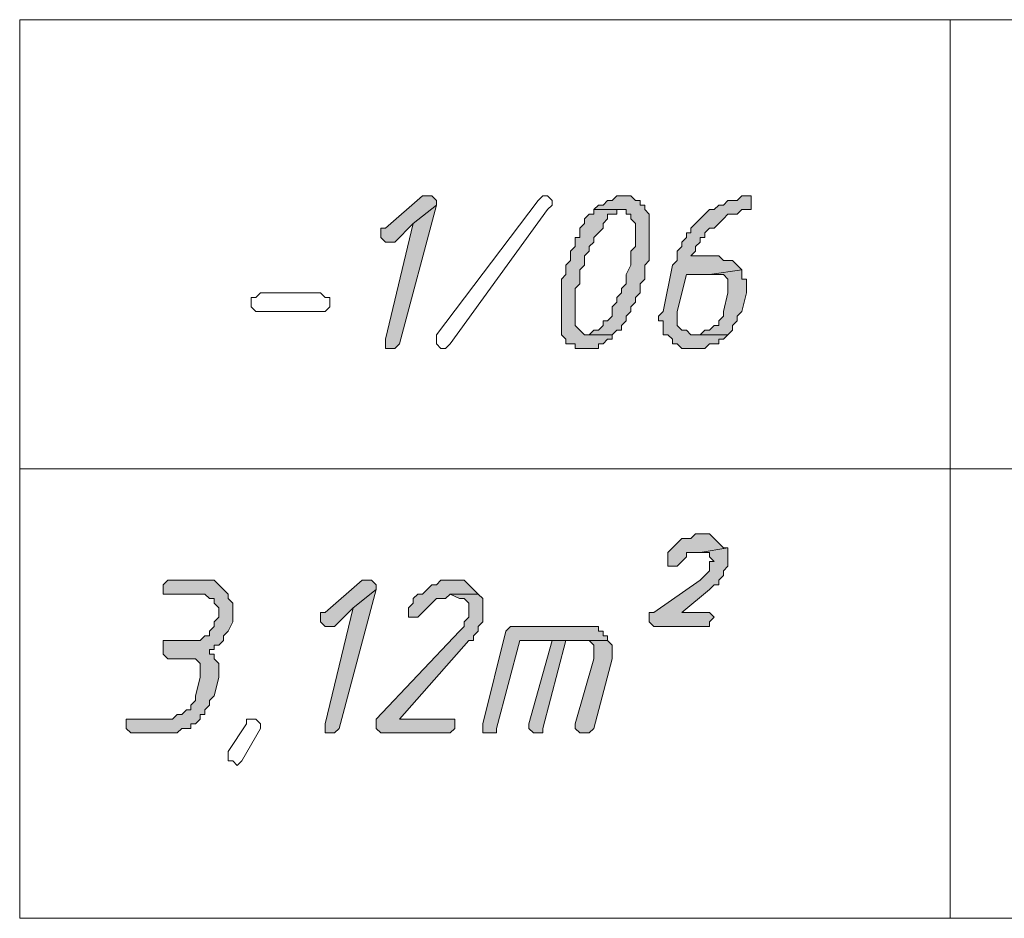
# Model space of a CAD drawing. Header units: inches. Extents: x 1504 to 12593, y -807 to 3183.
# Tile 187 of 256: x 5139 to 5228, y 1652 to 1734. Entities that reach past the tile are written whole.
import ezdxf

# ---------------------------------------------------------------- set-up
doc = ezdxf.new("R2010")
doc.units = ezdxf.units.IN
doc.header["$MEASUREMENT"] = 0
for name, color, linetype in [('at_Entity', 7, 'Continuous'), ('at_Rect', 7, 'Continuous'), ('at_Solid', 7, 'Continuous')]:
    doc.layers.add(name, color=color, linetype=linetype)

msp = doc.modelspace()

# ---------------------------------------------------------------- hatches: boundary and pattern name
at = {"layer": 'at_Solid', "lineweight": 15}
for points in [[(5175.796, 1717.647), (5175.372, 1717.647), (5171.992, 1714.69), (5171.573, 1714.69), (5171.573, 1714.266), (5171.573, 1713.848), (5171.992, 1713.424), (5172.84, 1713.424), (5174.53, 1715.114), (5176.639, 1716.799), (5176.639, 1717.223), (5176.215, 1717.647)], [(5193.955, 1717.647), (5193.113, 1717.647), (5192.694, 1717.223), (5192.27, 1717.223), (5191.846, 1716.799), (5191.422, 1716.799), (5191.004, 1716.38), (5193.955, 1716.38), (5193.955, 1715.956), (5194.379, 1715.956), (5194.379, 1715.532), (5194.803, 1715.114), (5194.803, 1714.266), (5194.803, 1713), (5194.379, 1712.576), (5194.379, 1711.309), (5193.955, 1710.467), (5193.955, 1709.619), (5193.537, 1709.195), (5193.537, 1708.776), (5193.113, 1708.353), (5193.113, 1707.929), (5192.694, 1707.51), (5192.694, 1706.662), (5192.27, 1706.244), (5191.846, 1706.244), (5191.846, 1705.82), (5191.422, 1705.396), (5191.004, 1705.396), (5190.58, 1704.972), (5192.694, 1704.972), (5193.113, 1705.396), (5193.537, 1705.396), (5193.537, 1705.82), (5193.955, 1706.244), (5193.955, 1706.662), (5194.379, 1707.086), (5194.379, 1707.51), (5194.803, 1707.929), (5194.803, 1708.353), (5195.227, 1708.776), (5195.227, 1709.619), (5195.651, 1710.043), (5195.651, 1711.309), (5196.069, 1711.733), (5196.069, 1715.956), (5195.651, 1716.38), (5195.651, 1716.799), (5195.227, 1716.799), (5195.227, 1717.223), (5194.803, 1717.223), (5194.379, 1717.647)], [(5204.94, 1717.647), (5204.516, 1717.647), (5204.097, 1717.223), (5203.249, 1717.223), (5202.831, 1716.799), (5202.407, 1716.799), (5201.983, 1716.38), (5201.559, 1716.38), (5201.14, 1715.956), (5200.717, 1715.532), (5200.293, 1715.114), (5199.874, 1714.69), (5199.874, 1714.266), (5199.45, 1714.266), (5199.45, 1713.848), (5199.026, 1713.424), (5199.026, 1713), (5198.608, 1712.576), (5198.608, 1711.733), (5198.184, 1711.309), (5197.336, 1707.086), (5196.917, 1706.662), (5196.917, 1706.244), (5197.336, 1706.244), (5197.336, 1704.972), (5197.76, 1704.972), (5198.184, 1704.553), (5198.184, 1704.129), (5198.608, 1704.129), (5199.026, 1703.705), (5201.14, 1703.705), (5201.559, 1704.129), (5202.407, 1704.129), (5202.407, 1704.553), (5202.831, 1704.553), (5203.249, 1704.972), (5199.874, 1704.972), (5199.45, 1705.396), (5199.026, 1705.396), (5198.608, 1705.82), (5198.608, 1706.662), (5198.608, 1707.086), (5199.45, 1710.467), (5201.559, 1710.467), (5204.516, 1710.891), (5204.097, 1711.309), (5203.673, 1711.733), (5202.831, 1711.733), (5202.407, 1712.152), (5199.874, 1712.152), (5200.293, 1712.576), (5200.293, 1713), (5200.717, 1713.424), (5200.717, 1713.848), (5201.14, 1713.848), (5201.14, 1714.266), (5201.559, 1714.69), (5201.983, 1714.69), (5202.407, 1715.114), (5202.831, 1715.532), (5203.249, 1715.956), (5204.097, 1715.956), (5204.516, 1716.38), (5205.364, 1716.38), (5205.364, 1717.647)], [(5176.639, 1716.799), (5174.53, 1715.114), (5171.992, 1704.553), (5171.992, 1703.705), (5172.84, 1703.705), (5173.264, 1704.129)], [(5191.004, 1716.38), (5191.004, 1715.956), (5190.58, 1715.956), (5190.156, 1715.532), (5190.156, 1715.114), (5189.732, 1714.69), (5189.732, 1713.848), (5189.314, 1713.848), (5189.314, 1713), (5188.89, 1712.576), (5188.89, 1711.733), (5188.466, 1711.309), (5188.466, 1710.467), (5188.047, 1710.043), (5188.047, 1709.619), (5188.047, 1704.972), (5188.466, 1704.553), (5188.466, 1704.129), (5189.314, 1704.129), (5189.314, 1703.705), (5191.422, 1703.705), (5191.422, 1704.129), (5191.846, 1704.129), (5192.27, 1704.553), (5192.694, 1704.553), (5192.694, 1704.972), (5190.156, 1704.972), (5189.732, 1705.396), (5189.314, 1705.82), (5189.314, 1707.086), (5189.314, 1709.195), (5189.732, 1709.619), (5189.732, 1710.891), (5190.156, 1711.309), (5190.156, 1712.152), (5190.58, 1712.576), (5190.58, 1713), (5191.004, 1713.424), (5191.004, 1713.848), (5191.422, 1714.266), (5191.846, 1714.69), (5191.846, 1715.114), (5192.27, 1715.532), (5192.27, 1715.956), (5193.113, 1715.956), (5193.113, 1716.38), (5193.537, 1716.38)], [(5204.516, 1710.891), (5201.559, 1710.467), (5202.831, 1710.467), (5203.249, 1710.043), (5203.249, 1709.195), (5203.249, 1708.776), (5202.831, 1707.086), (5202.831, 1706.662), (5202.407, 1706.244), (5202.407, 1705.82), (5201.983, 1705.82), (5201.559, 1705.396), (5201.14, 1705.396), (5200.717, 1704.972), (5200.293, 1704.972), (5203.249, 1704.972), (5203.673, 1705.396), (5203.673, 1705.82), (5204.097, 1706.244), (5204.097, 1706.662), (5204.516, 1707.086), (5204.94, 1708.776), (5204.94, 1709.195), (5204.94, 1710.043), (5204.516, 1710.043), (5204.516, 1710.467)], [(5201.14, 1686.813), (5200.293, 1686.813), (5199.874, 1686.389), (5199.026, 1686.389), (5198.608, 1685.965), (5198.184, 1685.547), (5197.76, 1685.123), (5197.76, 1684.699), (5197.76, 1683.851), (5198.608, 1683.851), (5199.026, 1684.275), (5199.45, 1684.699), (5199.45, 1685.123), (5200.717, 1685.123), (5203.249, 1685.547), (5202.831, 1685.547), (5202.407, 1685.965), (5201.983, 1686.389), (5201.559, 1686.813)], [(5203.249, 1685.547), (5200.717, 1685.123), (5201.559, 1685.123), (5201.559, 1684.699), (5201.983, 1684.275), (5201.559, 1684.275), (5201.559, 1683.432), (5201.14, 1683.008), (5200.717, 1682.584), (5196.493, 1679.628), (5196.069, 1679.628), (5196.069, 1678.785), (5196.493, 1678.361), (5201.559, 1678.361), (5201.559, 1678.785), (5201.983, 1679.209), (5201.559, 1679.628), (5199.026, 1679.628), (5201.559, 1681.742), (5201.983, 1682.166), (5202.407, 1682.166), (5202.407, 1682.584), (5202.831, 1683.008), (5202.831, 1683.432), (5203.249, 1683.851), (5203.249, 1684.699), (5203.249, 1685.123)], [(5155.523, 1682.584), (5152.142, 1682.584), (5151.718, 1682.166), (5151.718, 1681.318), (5155.523, 1681.318), (5155.942, 1680.9), (5156.366, 1680.9), (5156.366, 1680.476), (5156.789, 1680.052), (5156.789, 1679.628), (5156.789, 1679.209), (5156.366, 1678.785), (5156.366, 1678.361), (5155.942, 1677.943), (5155.942, 1677.519), (5155.523, 1677.519), (5155.099, 1677.095), (5151.718, 1677.095), (5151.718, 1675.828), (5152.142, 1675.404), (5154.675, 1675.404), (5155.099, 1674.986), (5155.099, 1674.138), (5155.099, 1673.714), (5154.675, 1672.029), (5154.675, 1671.605), (5154.251, 1671.181), (5154.251, 1670.763), (5153.833, 1670.763), (5153.409, 1670.339), (5152.985, 1670.339), (5152.566, 1669.915), (5148.338, 1669.915), (5148.338, 1669.067), (5148.762, 1668.649), (5152.985, 1668.649), (5153.409, 1669.067), (5154.251, 1669.067), (5154.251, 1669.491), (5154.675, 1669.491), (5155.099, 1669.915), (5155.099, 1670.339), (5155.523, 1670.339), (5155.523, 1670.763), (5155.942, 1671.181), (5155.942, 1671.605), (5156.366, 1672.029), (5156.789, 1673.714), (5156.789, 1674.986), (5156.366, 1675.404), (5156.366, 1675.828), (5155.942, 1675.828), (5155.942, 1676.252), (5156.366, 1676.252), (5156.366, 1676.671), (5156.789, 1676.671), (5157.208, 1677.095), (5157.208, 1677.519), (5157.632, 1677.943), (5158.056, 1678.785), (5158.056, 1679.209), (5158.056, 1680.476), (5157.632, 1680.9), (5157.632, 1681.318), (5157.208, 1681.742), (5156.789, 1682.166), (5156.366, 1682.584), (5155.942, 1682.584)], [(5170.307, 1682.584), (5169.883, 1682.584), (5166.502, 1679.628), (5166.078, 1679.628), (5166.078, 1679.209), (5166.078, 1678.785), (5166.502, 1678.361), (5167.35, 1678.361), (5169.035, 1680.052), (5171.149, 1681.742), (5171.149, 1682.166), (5170.725, 1682.584)], [(5178.329, 1682.584), (5177.063, 1682.584), (5176.639, 1682.166), (5176.215, 1682.166), (5175.796, 1681.742), (5175.372, 1681.318), (5174.948, 1681.318), (5174.53, 1680.9), (5174.53, 1680.476), (5174.106, 1680.052), (5174.106, 1679.628), (5174.106, 1679.209), (5174.948, 1679.209), (5175.372, 1679.628), (5175.796, 1680.052), (5176.215, 1680.476), (5176.639, 1680.9), (5177.487, 1680.9), (5177.911, 1681.318), (5180.443, 1681.318), (5180.019, 1681.742), (5179.595, 1682.166), (5179.171, 1682.584), (5178.753, 1682.584)], [(5171.149, 1681.742), (5169.035, 1680.052), (5166.502, 1669.491), (5166.502, 1668.649), (5167.35, 1668.649), (5167.768, 1669.067)], [(5180.443, 1681.318), (5177.911, 1681.318), (5178.753, 1680.9), (5179.171, 1680.9), (5179.595, 1680.476), (5179.595, 1679.628), (5179.595, 1679.209), (5179.171, 1678.785), (5179.171, 1678.361), (5178.753, 1677.943), (5171.149, 1669.915), (5171.149, 1669.067), (5171.573, 1668.649), (5177.911, 1668.649), (5178.329, 1669.067), (5178.329, 1669.915), (5173.264, 1669.915), (5179.595, 1677.095), (5180.019, 1677.095), (5180.019, 1677.519), (5180.443, 1677.943), (5180.443, 1678.361), (5180.867, 1678.785), (5180.867, 1679.209), (5180.867, 1680.9)], [(5190.58, 1678.361), (5183.4, 1678.361), (5182.976, 1677.943), (5180.867, 1669.491), (5180.867, 1668.649), (5182.134, 1668.649), (5182.134, 1669.067), (5184.242, 1677.095), (5192.27, 1677.095), (5192.27, 1677.519), (5191.846, 1677.519), (5191.846, 1677.943), (5191.422, 1677.943), (5191.422, 1678.361), (5191.004, 1678.361)], [(5187.199, 1677.095), (5185.09, 1669.491), (5185.09, 1669.067), (5185.509, 1668.649), (5186.357, 1668.649), (5186.357, 1669.067), (5188.466, 1677.095), (5190.156, 1677.095)], [(5192.27, 1677.095), (5187.199, 1677.095), (5190.58, 1677.095), (5191.004, 1676.671), (5191.004, 1675.404), (5189.314, 1669.491), (5189.314, 1669.067), (5189.732, 1668.649), (5190.58, 1668.649), (5191.004, 1669.067), (5192.694, 1675.404), (5192.694, 1676.252), (5192.694, 1676.671)]]:
    msp.add_hatch(color=7, dxfattribs=at).paths.add_polyline_path(points)

# ---------------------------------------------------------------- linework, layer by layer
at = {"layer": 'at_Entity', "color": 7, "lineweight": 15}
for p, q in [((5223.528, 1733.697), (5223.528, 1651.751)), ((5175.372, 1717.647), (5171.992, 1714.69)), ((5175.796, 1717.647), (5175.372, 1717.647)), ((5176.215, 1717.647), (5175.796, 1717.647)), ((5176.639, 1717.223), (5176.215, 1717.647)), ((5176.639, 1716.799), (5176.639, 1717.223)), ((5176.639, 1704.972), (5185.933, 1717.223)), ((5185.933, 1717.223), (5186.357, 1717.647)), ((5186.357, 1717.647), (5186.775, 1717.647)), ((5186.775, 1717.647), (5187.199, 1717.223)), ((5187.199, 1717.223), (5187.199, 1716.799)), ((5192.27, 1717.223), (5191.846, 1716.799)), ((5192.694, 1717.223), (5192.27, 1717.223)), ((5193.113, 1717.647), (5192.694, 1717.223)), ((5193.955, 1717.647), (5193.113, 1717.647)), ((5194.379, 1717.647), (5193.955, 1717.647)), ((5194.803, 1717.223), (5194.379, 1717.647)), ((5194.379, 1717.647), (5194.379, 1717.647)), ((5195.227, 1717.223), (5194.803, 1717.223)), ((5195.227, 1716.799), (5195.227, 1717.223)), ((5203.249, 1717.223), (5202.831, 1716.799)), ((5204.097, 1717.223), (5203.249, 1717.223)), ((5204.516, 1717.647), (5204.097, 1717.223)), ((5204.94, 1717.647), (5204.516, 1717.647)), ((5205.364, 1717.647), (5204.94, 1717.647)), ((5205.364, 1716.38), (5205.364, 1717.647)), ((5173.264, 1704.129), (5176.639, 1716.799)), ((5176.639, 1716.799), (5174.53, 1715.114)), ((5174.53, 1715.114), (5176.639, 1716.799)), ((5186.775, 1716.38), (5177.911, 1704.129)), ((5187.199, 1716.799), (5186.775, 1716.38)), ((5186.775, 1716.38), (5186.775, 1716.38)), ((5190.58, 1715.956), (5190.156, 1715.532)), ((5191.004, 1715.956), (5190.58, 1715.956)), ((5191.422, 1716.799), (5191.004, 1716.38)), ((5191.004, 1716.38), (5191.004, 1715.956)), ((5193.537, 1716.38), (5191.004, 1716.38)), ((5191.004, 1716.38), (5193.955, 1716.38)), ((5191.846, 1716.799), (5191.422, 1716.799)), ((5192.27, 1715.532), (5192.27, 1715.956)), ((5192.27, 1715.956), (5193.113, 1715.956)), ((5193.113, 1715.956), (5193.113, 1716.38)), ((5193.113, 1716.38), (5193.537, 1716.38)), ((5193.955, 1716.38), (5193.955, 1715.956)), ((5193.955, 1715.956), (5194.379, 1715.956)), ((5194.379, 1715.956), (5194.379, 1715.532)), ((5195.651, 1716.799), (5195.227, 1716.799)), ((5195.651, 1716.38), (5195.651, 1716.799)), ((5196.069, 1715.956), (5195.651, 1716.38)), ((5196.069, 1711.733), (5196.069, 1715.956)), ((5201.14, 1715.956), (5200.717, 1715.532)), ((5201.559, 1716.38), (5201.14, 1715.956)), ((5201.14, 1715.956), (5201.14, 1715.956)), ((5201.983, 1716.38), (5201.559, 1716.38)), ((5202.407, 1716.799), (5201.983, 1716.38)), ((5202.831, 1716.799), (5202.407, 1716.799)), ((5202.831, 1715.532), (5203.249, 1715.956)), ((5203.249, 1715.956), (5204.097, 1715.956)), ((5204.097, 1715.956), (5204.516, 1716.38)), ((5204.516, 1716.38), (5205.364, 1716.38)), ((5174.53, 1715.114), (5171.992, 1704.553)), ((5172.84, 1713.424), (5174.53, 1715.114)), ((5190.156, 1715.114), (5189.732, 1714.69)), ((5190.156, 1715.532), (5190.156, 1715.114)), ((5191.846, 1715.114), (5192.27, 1715.532)), ((5191.846, 1714.69), (5191.846, 1715.114)), ((5194.379, 1715.532), (5194.803, 1715.114)), ((5194.803, 1715.114), (5194.803, 1714.266)), ((5200.293, 1715.114), (5199.874, 1714.69)), ((5200.717, 1715.532), (5200.293, 1715.114)), ((5200.293, 1715.114), (5200.293, 1715.114)), ((5201.983, 1714.69), (5202.407, 1715.114)), ((5202.407, 1715.114), (5202.831, 1715.532)), ((5202.831, 1715.532), (5202.831, 1715.532)), ((5171.992, 1714.69), (5171.573, 1714.69)), ((5171.573, 1714.69), (5171.573, 1714.266)), ((5171.573, 1714.266), (5171.573, 1713.848)), ((5189.732, 1714.69), (5189.732, 1713.848)), ((5191.004, 1713.848), (5191.422, 1714.266)), ((5191.422, 1714.266), (5191.846, 1714.69)), ((5194.803, 1714.266), (5194.803, 1713)), ((5199.874, 1714.266), (5199.45, 1714.266)), ((5199.45, 1714.266), (5199.45, 1713.848)), ((5199.874, 1714.69), (5199.874, 1714.266)), ((5201.14, 1714.266), (5201.559, 1714.69)), ((5201.14, 1713.848), (5201.14, 1714.266)), ((5201.559, 1714.69), (5201.983, 1714.69)), ((5171.573, 1713.848), (5171.992, 1713.424)), ((5171.992, 1713.424), (5172.84, 1713.424)), ((5189.732, 1713.848), (5189.314, 1713.848)), ((5189.314, 1713.848), (5189.314, 1713)), ((5190.58, 1713), (5191.004, 1713.424)), ((5191.004, 1713.424), (5191.004, 1713.848)), ((5199.45, 1713.848), (5199.026, 1713.424)), ((5199.026, 1713.424), (5199.026, 1713)), ((5200.293, 1713), (5200.717, 1713.424)), ((5200.717, 1713.424), (5200.717, 1713.848)), ((5200.717, 1713.848), (5201.14, 1713.848)), ((5189.314, 1713), (5188.89, 1712.576)), ((5188.89, 1712.576), (5188.89, 1711.733)), ((5190.156, 1712.152), (5190.58, 1712.576)), ((5190.58, 1712.576), (5190.58, 1713)), ((5194.803, 1713), (5194.379, 1712.576)), ((5194.379, 1712.576), (5194.379, 1711.309)), ((5199.026, 1713), (5198.608, 1712.576)), ((5198.608, 1712.576), (5198.608, 1711.733)), ((5199.874, 1712.152), (5200.293, 1712.576)), ((5200.293, 1712.576), (5200.293, 1713)), ((5188.89, 1711.733), (5188.466, 1711.309)), ((5190.156, 1711.309), (5190.156, 1712.152)), ((5195.651, 1711.309), (5196.069, 1711.733)), ((5198.608, 1711.733), (5198.184, 1711.309)), ((5202.407, 1712.152), (5199.874, 1712.152)), ((5202.831, 1711.733), (5202.407, 1712.152)), ((5203.673, 1711.733), (5202.831, 1711.733)), ((5204.097, 1711.309), (5203.673, 1711.733)), ((5188.466, 1711.309), (5188.466, 1710.467)), ((5189.732, 1710.891), (5190.156, 1711.309)), ((5189.732, 1709.619), (5189.732, 1710.891)), ((5194.379, 1711.309), (5193.955, 1710.467)), ((5195.651, 1710.043), (5195.651, 1711.309)), ((5198.184, 1711.309), (5197.336, 1707.086)), ((5204.516, 1710.891), (5201.559, 1710.467)), ((5201.559, 1710.467), (5204.516, 1710.891)), ((5204.516, 1710.891), (5204.097, 1711.309)), ((5204.097, 1711.309), (5204.097, 1711.309)), ((5204.516, 1710.467), (5204.516, 1710.891)), ((5188.466, 1710.467), (5188.047, 1710.043)), ((5188.047, 1710.043), (5188.047, 1709.619)), ((5193.955, 1710.467), (5193.955, 1709.619)), ((5195.227, 1709.619), (5195.651, 1710.043)), ((5198.608, 1707.086), (5199.45, 1710.467)), ((5199.45, 1710.467), (5201.559, 1710.467)), ((5201.559, 1710.467), (5202.831, 1710.467)), ((5202.831, 1710.467), (5203.249, 1710.043)), ((5203.249, 1710.043), (5203.249, 1709.195)), ((5204.516, 1710.043), (5204.516, 1710.467)), ((5204.94, 1710.043), (5204.516, 1710.043)), ((5204.94, 1709.195), (5204.94, 1710.043)), ((5160.165, 1708.353), (5160.589, 1708.776)), ((5160.589, 1708.776), (5166.078, 1708.776)), ((5166.078, 1708.776), (5166.502, 1708.353)), ((5188.047, 1709.619), (5188.047, 1704.972)), ((5189.314, 1709.195), (5189.732, 1709.619)), ((5189.314, 1707.086), (5189.314, 1709.195)), ((5193.537, 1708.776), (5193.113, 1708.353)), ((5193.955, 1709.619), (5193.537, 1709.195)), ((5193.537, 1709.195), (5193.537, 1708.776)), ((5194.803, 1708.353), (5195.227, 1708.776)), ((5195.227, 1708.776), (5195.227, 1709.619)), ((5203.249, 1708.776), (5202.831, 1707.086)), ((5203.249, 1709.195), (5203.249, 1708.776)), ((5204.516, 1707.086), (5204.94, 1708.776)), ((5204.94, 1708.776), (5204.94, 1709.195)), ((5159.746, 1707.51), (5159.746, 1708.353)), ((5159.746, 1708.353), (5160.165, 1708.353)), ((5166.502, 1708.353), (5166.926, 1708.353)), ((5166.926, 1708.353), (5166.926, 1707.51)), ((5193.113, 1707.929), (5192.694, 1707.51)), ((5193.113, 1708.353), (5193.113, 1707.929)), ((5194.379, 1707.51), (5194.803, 1707.929)), ((5194.803, 1707.929), (5194.803, 1708.353)), ((5160.165, 1707.086), (5159.746, 1707.51)), ((5166.078, 1707.086), (5160.165, 1707.086)), ((5166.502, 1707.086), (5166.078, 1707.086)), ((5166.078, 1707.086), (5166.078, 1707.086)), ((5166.926, 1707.51), (5166.502, 1707.086)), ((5189.314, 1705.82), (5189.314, 1707.086)), ((5192.694, 1707.51), (5192.694, 1706.662)), ((5193.955, 1706.662), (5194.379, 1707.086)), ((5194.379, 1707.086), (5194.379, 1707.51)), ((5197.336, 1707.086), (5196.917, 1706.662)), ((5197.336, 1707.086), (5197.336, 1707.086)), ((5198.608, 1706.662), (5198.608, 1707.086)), ((5202.831, 1707.086), (5202.831, 1706.662)), ((5204.097, 1706.662), (5204.516, 1707.086)), ((5192.27, 1706.244), (5191.846, 1706.244)), ((5191.846, 1706.244), (5191.846, 1705.82)), ((5192.694, 1706.662), (5192.27, 1706.244)), ((5193.537, 1705.82), (5193.955, 1706.244)), ((5193.955, 1706.244), (5193.955, 1706.662)), ((5196.917, 1706.662), (5196.917, 1706.244)), ((5196.917, 1706.244), (5197.336, 1706.244)), ((5197.336, 1706.244), (5197.336, 1704.972)), ((5198.608, 1705.82), (5198.608, 1706.662)), ((5202.831, 1706.662), (5202.407, 1706.244)), ((5202.407, 1706.244), (5202.407, 1705.82)), ((5203.673, 1705.82), (5204.097, 1706.244)), ((5204.097, 1706.244), (5204.097, 1706.662)), ((5189.732, 1705.396), (5189.314, 1705.82)), ((5190.156, 1704.972), (5189.732, 1705.396)), ((5189.732, 1705.396), (5189.732, 1705.396)), ((5191.004, 1705.396), (5190.58, 1704.972)), ((5191.422, 1705.396), (5191.004, 1705.396)), ((5191.846, 1705.82), (5191.422, 1705.396)), ((5192.694, 1704.972), (5193.113, 1705.396)), ((5193.113, 1705.396), (5193.537, 1705.396)), ((5193.537, 1705.396), (5193.537, 1705.82)), ((5199.026, 1705.396), (5198.608, 1705.82)), ((5199.45, 1705.396), (5199.026, 1705.396)), ((5199.874, 1704.972), (5199.45, 1705.396)), ((5201.14, 1705.396), (5200.717, 1704.972)), ((5201.559, 1705.396), (5201.14, 1705.396)), ((5201.983, 1705.82), (5201.559, 1705.396)), ((5202.407, 1705.82), (5201.983, 1705.82)), ((5203.249, 1704.972), (5203.673, 1705.396)), ((5203.673, 1705.396), (5203.673, 1705.82)), ((5171.992, 1704.553), (5171.992, 1703.705)), ((5176.639, 1704.553), (5176.639, 1704.972)), ((5176.639, 1704.972), (5176.639, 1704.972)), ((5176.639, 1704.129), (5176.639, 1704.553)), ((5176.639, 1704.553), (5176.639, 1704.553)), ((5176.639, 1704.553), (5176.639, 1704.553)), ((5188.047, 1704.972), (5188.466, 1704.553)), ((5188.466, 1704.553), (5188.466, 1704.129)), ((5192.694, 1704.972), (5190.156, 1704.972)), ((5190.58, 1704.972), (5192.694, 1704.972)), ((5191.846, 1704.129), (5192.27, 1704.553)), ((5192.27, 1704.553), (5192.694, 1704.553)), ((5192.694, 1704.553), (5192.694, 1704.972)), ((5197.336, 1704.972), (5197.76, 1704.972)), ((5197.76, 1704.972), (5198.184, 1704.553)), ((5198.184, 1704.553), (5198.184, 1704.129)), ((5203.249, 1704.972), (5199.874, 1704.972)), ((5200.717, 1704.972), (5200.293, 1704.972)), ((5200.293, 1704.972), (5203.249, 1704.972)), ((5202.407, 1704.129), (5202.407, 1704.553)), ((5202.407, 1704.553), (5202.831, 1704.553)), ((5202.831, 1704.553), (5203.249, 1704.972)), ((5171.992, 1703.705), (5172.84, 1703.705)), ((5172.84, 1703.705), (5173.264, 1704.129)), ((5177.063, 1703.705), (5176.639, 1704.129)), ((5177.487, 1703.705), (5177.063, 1703.705)), ((5177.911, 1704.129), (5177.487, 1703.705)), ((5188.466, 1704.129), (5189.314, 1704.129)), ((5189.314, 1704.129), (5189.314, 1703.705)), ((5189.314, 1703.705), (5191.422, 1703.705)), ((5191.422, 1703.705), (5191.422, 1704.129)), ((5191.422, 1704.129), (5191.846, 1704.129)), ((5198.184, 1704.129), (5198.608, 1704.129)), ((5198.608, 1704.129), (5199.026, 1703.705)), ((5199.026, 1703.705), (5201.14, 1703.705)), ((5201.14, 1703.705), (5201.559, 1704.129)), ((5201.559, 1704.129), (5202.407, 1704.129)), ((5138.625, 1692.726), (5640.857, 1692.726)), ((5199.026, 1686.389), (5198.608, 1685.965)), ((5199.874, 1686.389), (5199.026, 1686.389)), ((5200.293, 1686.813), (5199.874, 1686.389)), ((5201.14, 1686.813), (5200.293, 1686.813)), ((5201.559, 1686.813), (5201.14, 1686.813)), ((5201.983, 1686.389), (5201.559, 1686.813)), ((5202.407, 1685.965), (5201.983, 1686.389)), ((5201.983, 1686.389), (5201.983, 1686.389)), ((5198.184, 1685.547), (5197.76, 1685.123)), ((5198.608, 1685.965), (5198.184, 1685.547)), ((5198.184, 1685.547), (5198.184, 1685.547)), ((5203.249, 1685.547), (5200.717, 1685.123)), ((5200.717, 1685.123), (5203.249, 1685.547)), ((5202.831, 1685.547), (5202.407, 1685.965)), ((5202.407, 1685.965), (5202.407, 1685.965)), ((5203.249, 1685.547), (5202.831, 1685.547)), ((5203.249, 1685.123), (5203.249, 1685.547)), ((5197.76, 1685.123), (5197.76, 1684.699)), ((5197.76, 1684.699), (5197.76, 1683.851)), ((5199.026, 1684.275), (5199.45, 1684.699)), ((5199.45, 1684.699), (5199.45, 1685.123)), ((5199.45, 1685.123), (5200.717, 1685.123)), ((5200.717, 1685.123), (5201.559, 1685.123)), ((5201.559, 1685.123), (5201.559, 1684.699)), ((5201.559, 1684.699), (5201.983, 1684.275)), ((5203.249, 1684.699), (5203.249, 1685.123)), ((5203.249, 1683.851), (5203.249, 1684.699)), ((5197.76, 1683.851), (5198.608, 1683.851)), ((5198.608, 1683.851), (5199.026, 1684.275)), ((5199.026, 1684.275), (5199.026, 1684.275)), ((5201.983, 1684.275), (5201.559, 1684.275)), ((5201.559, 1684.275), (5201.559, 1683.432)), ((5202.831, 1683.432), (5203.249, 1683.851)), ((5201.14, 1683.008), (5200.717, 1682.584)), ((5201.559, 1683.432), (5201.14, 1683.008)), ((5201.14, 1683.008), (5201.14, 1683.008)), ((5202.407, 1682.584), (5202.831, 1683.008)), ((5202.831, 1683.008), (5202.831, 1683.432)), ((5152.142, 1682.584), (5151.718, 1682.166)), ((5151.718, 1682.166), (5151.718, 1681.318)), ((5155.523, 1682.584), (5152.142, 1682.584)), ((5155.942, 1682.584), (5155.523, 1682.584)), ((5156.366, 1682.584), (5155.942, 1682.584)), ((5156.789, 1682.166), (5156.366, 1682.584)), ((5157.208, 1681.742), (5156.789, 1682.166)), ((5156.789, 1682.166), (5156.789, 1682.166)), ((5169.883, 1682.584), (5166.502, 1679.628)), ((5170.307, 1682.584), (5169.883, 1682.584)), ((5170.725, 1682.584), (5170.307, 1682.584)), ((5171.149, 1682.166), (5170.725, 1682.584)), ((5171.149, 1681.742), (5171.149, 1682.166)), ((5176.215, 1682.166), (5175.796, 1681.742)), ((5176.639, 1682.166), (5176.215, 1682.166)), ((5177.063, 1682.584), (5176.639, 1682.166)), ((5178.329, 1682.584), (5177.063, 1682.584)), ((5178.753, 1682.584), (5178.329, 1682.584)), ((5179.171, 1682.584), (5178.753, 1682.584)), ((5179.595, 1682.166), (5179.171, 1682.584)), ((5180.019, 1681.742), (5179.595, 1682.166)), ((5179.595, 1682.166), (5179.595, 1682.166)), ((5200.717, 1682.584), (5196.493, 1679.628)), ((5201.559, 1681.742), (5201.983, 1682.166)), ((5201.983, 1682.166), (5202.407, 1682.166)), ((5202.407, 1682.166), (5202.407, 1682.584)), ((5151.718, 1681.318), (5155.523, 1681.318)), ((5155.523, 1681.318), (5155.942, 1680.9)), ((5157.632, 1681.318), (5157.208, 1681.742)), ((5157.632, 1680.9), (5157.632, 1681.318)), ((5157.632, 1681.318), (5157.632, 1681.318)), ((5167.768, 1669.067), (5171.149, 1681.742)), ((5171.149, 1681.742), (5169.035, 1680.052)), ((5169.035, 1680.052), (5171.149, 1681.742)), ((5174.948, 1681.318), (5174.53, 1680.9)), ((5175.372, 1681.318), (5174.948, 1681.318)), ((5175.796, 1681.742), (5175.372, 1681.318)), ((5175.796, 1681.742), (5175.796, 1681.742)), ((5177.487, 1680.9), (5177.911, 1681.318)), ((5180.443, 1681.318), (5177.911, 1681.318)), ((5177.911, 1681.318), (5178.753, 1680.9)), ((5177.911, 1681.318), (5180.443, 1681.318)), ((5180.443, 1681.318), (5180.019, 1681.742)), ((5180.867, 1680.9), (5180.443, 1681.318)), ((5199.026, 1679.628), (5201.559, 1681.742)), ((5201.559, 1681.742), (5201.559, 1681.742)), ((5155.942, 1680.9), (5156.366, 1680.9)), ((5156.366, 1680.9), (5156.366, 1680.476)), ((5156.366, 1680.476), (5156.789, 1680.052)), ((5156.789, 1680.052), (5156.789, 1679.628)), ((5158.056, 1680.476), (5157.632, 1680.9)), ((5158.056, 1679.209), (5158.056, 1680.476)), ((5158.056, 1680.476), (5158.056, 1680.476)), ((5169.035, 1680.052), (5166.502, 1669.491)), ((5167.35, 1678.361), (5169.035, 1680.052)), ((5174.53, 1680.476), (5174.106, 1680.052)), ((5174.106, 1680.052), (5174.106, 1679.628)), ((5174.53, 1680.9), (5174.53, 1680.476)), ((5175.372, 1679.628), (5175.796, 1680.052)), ((5175.796, 1680.052), (5176.215, 1680.476)), ((5175.796, 1680.052), (5175.796, 1680.052)), ((5176.215, 1680.476), (5176.639, 1680.9)), ((5176.639, 1680.9), (5177.487, 1680.9)), ((5178.753, 1680.9), (5179.171, 1680.9)), ((5179.171, 1680.9), (5179.595, 1680.476)), ((5179.595, 1680.476), (5179.595, 1679.628)), ((5180.867, 1679.209), (5180.867, 1680.9)), ((5156.789, 1679.209), (5156.366, 1678.785)), ((5156.789, 1679.628), (5156.789, 1679.209)), ((5158.056, 1678.785), (5158.056, 1679.209)), ((5166.502, 1679.628), (5166.078, 1679.628)), ((5166.078, 1679.628), (5166.078, 1679.209)), ((5166.078, 1679.209), (5166.078, 1678.785)), ((5174.106, 1679.628), (5174.106, 1679.209)), ((5174.106, 1679.209), (5174.948, 1679.209)), ((5174.948, 1679.209), (5175.372, 1679.628)), ((5179.595, 1679.209), (5179.171, 1678.785)), ((5179.595, 1679.628), (5179.595, 1679.209)), ((5180.867, 1678.785), (5180.867, 1679.209)), ((5196.493, 1679.628), (5196.069, 1679.628)), ((5196.069, 1679.628), (5196.069, 1678.785)), ((5201.559, 1679.628), (5199.026, 1679.628)), ((5201.983, 1679.209), (5201.559, 1679.628)), ((5201.559, 1678.785), (5201.983, 1679.209)), ((5156.366, 1678.361), (5155.942, 1677.943)), ((5156.366, 1678.785), (5156.366, 1678.361)), ((5157.632, 1677.943), (5158.056, 1678.785)), ((5166.078, 1678.785), (5166.502, 1678.361)), ((5166.502, 1678.361), (5167.35, 1678.361)), ((5179.171, 1678.361), (5178.753, 1677.943)), ((5179.171, 1678.785), (5179.171, 1678.361)), ((5180.443, 1678.361), (5180.867, 1678.785)), ((5180.443, 1677.943), (5180.443, 1678.361)), ((5183.4, 1678.361), (5182.976, 1677.943)), ((5190.58, 1678.361), (5183.4, 1678.361)), ((5191.004, 1678.361), (5190.58, 1678.361)), ((5191.422, 1678.361), (5191.004, 1678.361)), ((5191.422, 1677.943), (5191.422, 1678.361)), ((5196.069, 1678.785), (5196.493, 1678.361)), ((5196.493, 1678.361), (5201.559, 1678.361)), ((5201.559, 1678.361), (5201.559, 1678.785)), ((5155.523, 1677.519), (5155.099, 1677.095)), ((5155.942, 1677.519), (5155.523, 1677.519)), ((5155.942, 1677.943), (5155.942, 1677.519)), ((5157.208, 1677.519), (5157.632, 1677.943)), ((5157.208, 1677.095), (5157.208, 1677.519)), ((5157.632, 1677.943), (5157.632, 1677.943)), ((5178.753, 1677.943), (5171.149, 1669.915)), ((5180.019, 1677.519), (5180.443, 1677.943)), ((5180.019, 1677.095), (5180.019, 1677.519)), ((5182.976, 1677.943), (5180.867, 1669.491)), ((5191.846, 1677.943), (5191.422, 1677.943)), ((5191.846, 1677.519), (5191.846, 1677.943)), ((5192.27, 1677.519), (5191.846, 1677.519)), ((5192.27, 1677.095), (5192.27, 1677.519)), ((5155.099, 1677.095), (5151.718, 1677.095)), ((5151.718, 1677.095), (5151.718, 1675.828)), ((5156.366, 1676.252), (5156.366, 1676.671)), ((5156.366, 1676.671), (5156.789, 1676.671)), ((5156.789, 1676.671), (5157.208, 1677.095)), ((5173.264, 1669.915), (5179.595, 1677.095)), ((5179.595, 1677.095), (5180.019, 1677.095)), ((5182.134, 1669.067), (5184.242, 1677.095)), ((5184.242, 1677.095), (5192.27, 1677.095)), ((5187.199, 1677.095), (5185.09, 1669.491)), ((5186.357, 1669.067), (5188.466, 1677.095)), ((5190.156, 1677.095), (5187.199, 1677.095)), ((5192.27, 1677.095), (5187.199, 1677.095)), ((5187.199, 1677.095), (5190.58, 1677.095)), ((5188.466, 1677.095), (5190.156, 1677.095)), ((5190.58, 1677.095), (5191.004, 1676.671)), ((5191.004, 1676.671), (5191.004, 1675.404)), ((5192.694, 1676.671), (5192.27, 1677.095)), ((5192.694, 1676.252), (5192.694, 1676.671)), ((5151.718, 1675.828), (5151.718, 1675.828)), ((5151.718, 1675.828), (5152.142, 1675.404)), ((5155.942, 1675.828), (5155.942, 1676.252)), ((5155.942, 1676.252), (5156.366, 1676.252)), ((5156.366, 1675.828), (5155.942, 1675.828)), ((5156.366, 1675.404), (5156.366, 1675.828)), ((5192.694, 1675.404), (5192.694, 1676.252)), ((5152.142, 1675.404), (5154.675, 1675.404)), ((5154.675, 1675.404), (5155.099, 1674.986)), ((5155.099, 1674.986), (5155.099, 1674.138)), ((5156.789, 1674.986), (5156.366, 1675.404)), ((5156.789, 1673.714), (5156.789, 1674.986)), ((5191.004, 1675.404), (5189.314, 1669.491)), ((5191.004, 1669.067), (5192.694, 1675.404)), ((5155.099, 1674.138), (5155.099, 1673.714)), ((5155.099, 1673.714), (5154.675, 1672.029)), ((5156.366, 1672.029), (5156.789, 1673.714)), ((5154.675, 1672.029), (5154.675, 1671.605)), ((5155.942, 1671.605), (5156.366, 1672.029)), ((5154.675, 1671.605), (5154.251, 1671.181)), ((5154.251, 1671.181), (5154.251, 1670.763)), ((5155.523, 1670.763), (5155.942, 1671.181)), ((5155.942, 1671.181), (5155.942, 1671.605)), ((5152.985, 1670.339), (5152.566, 1669.915)), ((5153.409, 1670.339), (5152.985, 1670.339)), ((5153.833, 1670.763), (5153.409, 1670.339)), ((5154.251, 1670.763), (5153.833, 1670.763)), ((5155.099, 1669.915), (5155.099, 1670.339)), ((5155.099, 1670.339), (5155.523, 1670.339)), ((5155.523, 1670.339), (5155.523, 1670.763)), ((5152.566, 1669.915), (5148.338, 1669.915)), ((5148.338, 1669.915), (5148.338, 1669.067)), ((5154.251, 1669.067), (5154.251, 1669.491)), ((5154.251, 1669.491), (5154.675, 1669.491)), ((5154.675, 1669.491), (5155.099, 1669.915)), ((5157.632, 1666.958), (5159.322, 1669.491)), ((5159.322, 1669.491), (5159.322, 1669.915)), ((5159.322, 1669.915), (5160.165, 1669.915)), ((5159.322, 1669.491), (5159.322, 1669.491)), ((5160.165, 1669.915), (5160.589, 1669.491)), ((5160.589, 1669.491), (5160.589, 1669.067)), ((5166.502, 1669.491), (5166.502, 1668.649)), ((5171.149, 1669.915), (5171.149, 1669.067)), ((5178.329, 1669.915), (5173.264, 1669.915)), ((5178.329, 1669.067), (5178.329, 1669.915)), ((5180.867, 1669.491), (5180.867, 1668.649)), ((5185.09, 1669.491), (5185.09, 1669.067)), ((5189.314, 1669.491), (5189.314, 1669.067)), ((5148.338, 1669.067), (5148.762, 1668.649)), ((5148.762, 1668.649), (5152.985, 1668.649)), ((5152.985, 1668.649), (5153.409, 1669.067)), ((5153.409, 1669.067), (5154.251, 1669.067)), ((5160.589, 1669.067), (5158.898, 1666.11)), ((5160.589, 1669.067), (5160.589, 1669.067)), ((5166.502, 1668.649), (5167.35, 1668.649)), ((5167.35, 1668.649), (5167.768, 1669.067)), ((5171.149, 1669.067), (5171.573, 1668.649)), ((5171.573, 1668.649), (5177.911, 1668.649)), ((5177.911, 1668.649), (5178.329, 1669.067)), ((5180.867, 1668.649), (5182.134, 1668.649)), ((5182.134, 1668.649), (5182.134, 1669.067)), ((5185.09, 1669.067), (5185.509, 1668.649)), ((5185.509, 1668.649), (5186.357, 1668.649)), ((5186.357, 1668.649), (5186.357, 1669.067)), ((5189.314, 1669.067), (5189.732, 1668.649)), ((5189.732, 1668.649), (5190.58, 1668.649)), ((5190.58, 1668.649), (5191.004, 1669.067)), ((5157.632, 1666.11), (5157.632, 1666.958)), ((5157.632, 1666.958), (5157.632, 1666.958)), ((5158.056, 1666.11), (5157.632, 1666.11)), ((5158.474, 1665.692), (5158.056, 1666.11)), ((5158.898, 1666.11), (5158.474, 1665.692)), ((5158.898, 1666.11), (5158.898, 1666.11))]:
    msp.add_line(p, q, dxfattribs=at)
at = {"layer": 'at_Rect', "color": 7, "lineweight": 15}
for p, q in [((5138.622, 1733.697), (5384.882, 1733.697)), ((5138.622, 1733.697), (5138.622, 1651.751)), ((5384.882, 1651.751), (5138.622, 1651.751))]:
    msp.add_line(p, q, dxfattribs=at)

doc.saveas('drawing.dxf')
